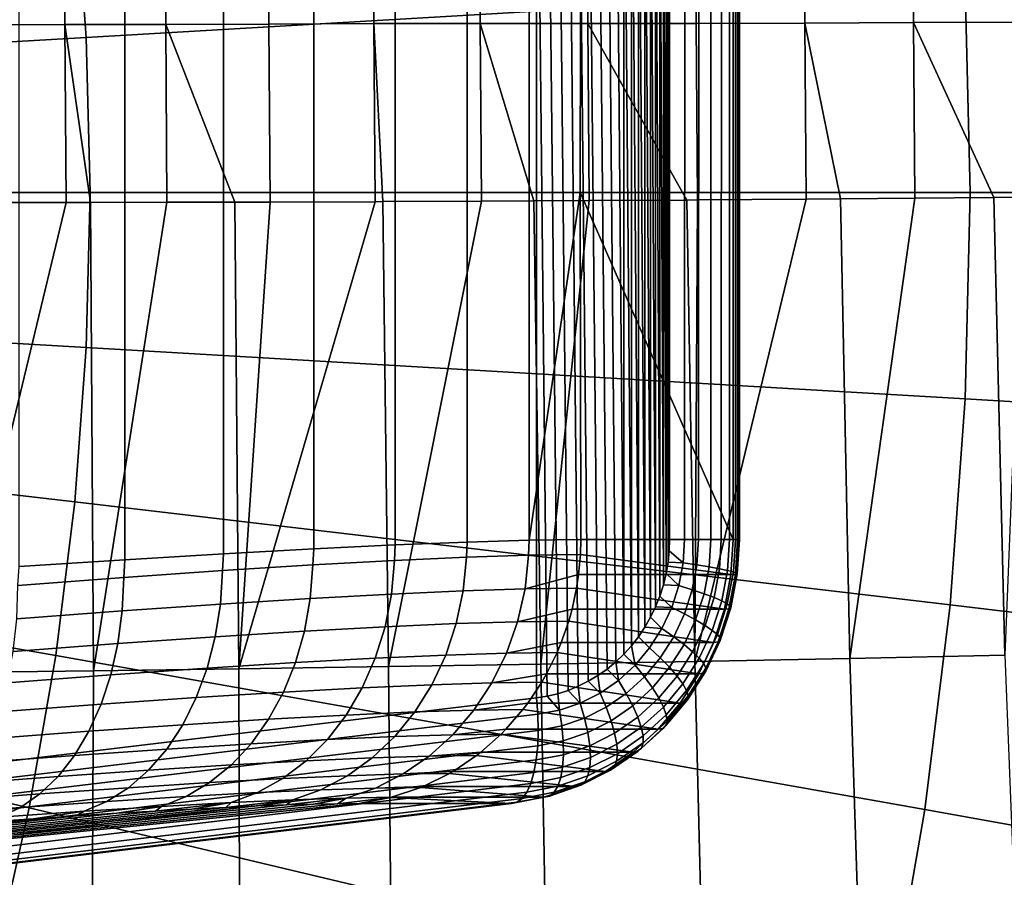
# Model space of a CAD drawing. Header units: metres. Extents: x -248 to 28, y -28 to 28.
# Tile 68 of 256: x -202.39 to -200.54, y -1.29 to 0.33. Entities that reach past the tile are written whole.
import ezdxf

# ---------------------------------------------------------------- set-up
doc = ezdxf.new("R2010")
doc.units = ezdxf.units.M
doc.layers.add('solid_10_061_053_XXX', color=7, linetype='CONTINUOUS')

msp = doc.modelspace()

# ---------------------------------------------------------------- linework, layer by layer
at = {"layer": 'solid_10_061_053_XXX'}
for points in [[(-203.949127, -1.254924, 130.582321), (-201.416824, -0.951287, 129.660645), (-201.416824, 0.951287, 129.660645), (-203.949127, 1.254924, 130.582321)], [(-201.377136, -0.943429, 129.646194), (-201.396927, 0.948139, 129.653397), (-201.416824, 0.951287, 129.660645), (-201.396912, -0.948137, 129.653397)], [(-201.416824, -0.951287, 129.660645), (-201.396912, -0.948137, 129.653397), (-201.416824, 0.951287, 129.660645)], [(-201.357529, -0.937164, 129.639053), (-201.377151, 0.943434, 129.646194), (-201.396927, 0.948139, 129.653397), (-201.377136, -0.943429, 129.646194)], [(-201.338287, -0.929346, 129.63205), (-201.357544, 0.937174, 129.639069), (-201.377151, 0.943434, 129.646194), (-201.357529, -0.937164, 129.639053)], [(-201.319565, -0.92002, 129.625244), (-201.338318, 0.929361, 129.632065), (-201.357544, 0.937174, 129.639069), (-201.338287, -0.929346, 129.63205)], [(-201.301483, -0.90922, 129.618652), (-201.319611, 0.92004, 129.625259), (-201.338318, 0.929361, 129.632065), (-201.319565, -0.92002, 129.625244)], [(-201.284195, -0.897038, 129.612366), (-201.301514, 0.909244, 129.618668), (-201.319611, 0.92004, 129.625259), (-201.301483, -0.90922, 129.618652)], [(-201.267822, -0.883566, 129.606415), (-201.284241, 0.897066, 129.612381), (-201.301514, 0.909244, 129.618668), (-201.284195, -0.897038, 129.612366)], [(-201.252457, -0.868874, 129.600815), (-201.267868, 0.883595, 129.60643), (-201.284241, 0.897066, 129.612381), (-201.267822, -0.883566, 129.606415)], [(-201.252457, -0.868874, 129.600815), (-201.252487, 0.868903, 129.60083), (-201.267868, 0.883595, 129.60643)], [(-201.238174, -0.853063, 129.595612), (-201.23819, 0.853094, 129.595627), (-201.252487, 0.868903, 129.60083)], [(-201.252457, -0.868874, 129.600815), (-201.238174, -0.853063, 129.595612), (-201.252487, 0.868903, 129.60083)], [(-201.225006, -0.836181, 129.59082), (-201.225037, 0.836215, 129.590836), (-201.23819, 0.853094, 129.595627)], [(-201.238174, -0.853063, 129.595612), (-201.225006, -0.836181, 129.59082), (-201.23819, 0.853094, 129.595627)], [(-201.213013, -0.818275, 129.586456), (-201.213028, 0.818314, 129.586472), (-201.225037, 0.836215, 129.590836)], [(-201.225006, -0.836181, 129.59082), (-201.213013, -0.818275, 129.586456), (-201.225037, 0.836215, 129.590836)], [(-201.202255, -0.799448, 129.58255), (-201.202286, 0.799492, 129.58255), (-201.213028, 0.818314, 129.586472)], [(-201.213013, -0.818275, 129.586456), (-201.202255, -0.799448, 129.58255), (-201.213028, 0.818314, 129.586472)], [(-201.192825, -0.779804, 129.579117), (-201.192841, 0.779849, 129.579117), (-201.202286, 0.799492, 129.58255)], [(-201.202255, -0.799448, 129.58255), (-201.192825, -0.779804, 129.579117), (-201.202286, 0.799492, 129.58255)], [(-201.184769, -0.759463, 129.576172), (-201.184784, 0.759507, 129.576187), (-201.192841, 0.779849, 129.579117)], [(-201.192825, -0.779804, 129.579117), (-201.184769, -0.759463, 129.576172), (-201.192841, 0.779849, 129.579117)], [(-200.609955, 0.388482, 184.859512), (-200.638596, 0.775899, 184.869949), (-202.286163, 0.582335, 185.727905), (-202.264648, 0.291567, 185.720078)], [(-201.178162, -0.738629, 129.573776), (-201.178177, 0.738669, 129.573776), (-201.184784, 0.759507, 129.576187)], [(-201.184769, -0.759463, 129.576172), (-201.178162, -0.738629, 129.573776), (-201.184784, 0.759507, 129.576187)], [(-201.173019, -0.717417, 129.571899), (-201.173019, 0.71745, 129.571899), (-201.178177, 0.738669, 129.573776)], [(-201.178162, -0.738629, 129.573776), (-201.173019, -0.717417, 129.571899), (-201.178177, 0.738669, 129.573776)], [(-201.169373, -0.695989, 129.570572), (-201.169373, 0.696014, 129.570572), (-201.173019, 0.71745, 129.571899)], [(-201.173019, -0.717417, 129.571899), (-201.169373, -0.695989, 129.570572), (-201.173019, 0.71745, 129.571899)], [(-202.39119, 0.704016, 127.123291), (-202.191788, 0.69113, 127.281227), (-202.191788, -0.69113, 127.281227), (-202.39119, -0.704016, 127.123291)], [(-202.191788, 0.69113, 127.281227), (-202.006409, 0.680004, 127.455528), (-202.006409, -0.680004, 127.455528), (-202.191788, -0.69113, 127.281227)], [(-201.167191, -0.674561, 129.569778), (-201.167191, 0.674574, 129.569778), (-201.169373, 0.696014, 129.570572)], [(-201.169373, -0.695989, 129.570572), (-201.167191, -0.674561, 129.569778), (-201.169373, 0.696014, 129.570572)], [(-202.006409, 0.680004, 127.455528), (-201.836411, 0.670723, 127.645004), (-201.836411, -0.670723, 127.645004), (-202.006409, -0.680004, 127.455528)], [(-201.836411, 0.670723, 127.645004), (-201.68309, 0.663358, 127.848282), (-201.68309, -0.663358, 127.848282), (-201.836411, -0.670723, 127.645004)], [(-201.166473, -0.653173, 129.569519), (-201.166473, 0.653173, 129.569519), (-201.167191, 0.674574, 129.569778)], [(-201.167191, -0.674561, 129.569778), (-201.166473, -0.653173, 129.569519), (-201.167191, 0.674574, 129.569778)], [(-202.307724, 0.651934, 132.913834), (-202.304825, 0.316263, 132.903503), (-202.490036, 0.315473, 132.816559), (-202.493195, 0.650342, 132.82666)], [(-202.117447, 0.651001, 132.989899), (-202.114838, 0.315907, 132.979446), (-202.304825, 0.316263, 132.903503), (-202.307724, 0.651934, 132.913834)], [(-201.923065, 0.651471, 133.054779), (-201.920746, 0.316365, 133.044174), (-202.114838, 0.315907, 132.979446), (-202.117447, 0.651001, 132.989899)], [(-201.725235, 0.653374, 133.108246), (-201.723206, 0.317653, 133.097473), (-201.920746, 0.316365, 133.044174), (-201.923065, 0.651471, 133.054779)], [(-201.524597, 0.652409, 133.149933), (-201.522873, 0.31762, 133.139099), (-201.723206, 0.317653, 133.097473), (-201.725235, 0.653374, 133.108246)], [(-201.68309, 0.663358, 127.848282), (-201.547546, 0.657955, 128.063828), (-201.547546, -0.657955, 128.063828), (-201.68309, -0.663358, 127.848282)], [(-201.547546, 0.657955, 128.063828), (-201.430832, 0.654557, 128.290085), (-201.430832, -0.654557, 128.290085), (-201.547546, -0.657955, 128.063828)], [(-201.321869, 0.651624, 133.17984), (-201.320465, 0.317787, 133.168961), (-201.522873, 0.31762, 133.139099), (-201.524597, 0.652409, 133.149933)], [(-201.430832, 0.654557, 128.290085), (-201.33371, 0.653173, 128.525284), (-201.334686, 0, 128.522629), (-201.430832, -0.654557, 128.290085)], [(-201.334686, 0, 128.522629), (-201.33371, 0.653173, 128.525284), (-201.046936, 0.653173, 129.313187), (-201.046936, -0.653173, 129.313187)], [(-201.117737, 0.651021, 133.197845), (-201.116653, 0.318154, 133.186935), (-201.320465, 0.317787, 133.168961), (-201.321869, 0.651624, 133.17984)], [(-201.137924, 0.653173, 129.556503), (-201.166473, 0.653173, 129.569519), (-201.166473, -0.653173, 129.569519), (-201.138138, -0.653173, 129.556625)], [(-201.138138, -0.653173, 129.556625), (-201.111923, -0.653173, 129.539322), (-201.111725, 0.653173, 129.539169), (-201.137924, 0.653173, 129.556503)], [(-200.912903, 0.650604, 133.203888), (-200.91214, 0.31872, 133.192993), (-201.116653, 0.318154, 133.186935), (-201.117737, 0.651021, 133.197845)], [(-201.111923, -0.653173, 129.539322), (-201.088745, -0.653173, 129.518127), (-201.088562, 0.653173, 129.517944), (-201.111725, 0.653173, 129.539169)], [(-201.088745, -0.653173, 129.518127), (-201.069168, -0.653173, 129.493546), (-201.069016, 0.653173, 129.493347), (-201.088562, 0.653173, 129.517944)], [(-201.069168, -0.653173, 129.493546), (-201.05368, -0.653173, 129.466217), (-201.053574, 0.653173, 129.465988), (-201.069016, 0.653173, 129.493347)], [(-201.05368, -0.653173, 129.466217), (-201.042648, -0.653173, 129.436798), (-201.042587, 0.653173, 129.436554), (-201.053574, 0.653173, 129.465988)], [(-201.038559, -0.653173, 129.34343), (-201.046936, -0.653173, 129.313187), (-201.046936, 0.653173, 129.313187), (-201.038605, 0.653173, 129.34317)], [(-201.042648, -0.653173, 129.436798), (-201.036377, -0.653173, 129.406021), (-201.036346, 0.653173, 129.405777), (-201.042587, 0.653173, 129.436554)], [(-201.035004, -0.653173, 129.374634), (-201.038559, -0.653173, 129.34343), (-201.038605, 0.653173, 129.34317), (-201.035019, 0.653173, 129.37439)], [(-201.036377, -0.653173, 129.406021), (-201.035004, -0.653173, 129.374634), (-201.035019, 0.653173, 129.37439), (-201.036346, 0.653173, 129.405777)], [(-200.708069, 0.650374, 133.197952), (-200.707626, 0.319483, 133.187073), (-200.91214, 0.31872, 133.192993), (-200.912903, 0.650604, 133.203888)], [(-200.503922, 0.65033, 133.180069), (-200.503799, 0.320439, 133.16922), (-200.707626, 0.319483, 133.187073), (-200.708069, 0.650374, 133.197952)], [(-202.264648, 0.291567, 185.720078), (-202.286163, 0.582335, 185.727905), (-203.964691, 0.387959, 186.523361), (-203.950363, 0.194246, 186.518143)], [(-198.976624, 0, 183.933319), (-198.988556, 0.484854, 183.937668), (-200.609955, 0.388482, 184.859512), (-200.600388, 0, 184.856033)], [(-200.600388, 0, 184.856033), (-200.609955, 0.388482, 184.859512), (-202.264648, 0.291567, 185.720078), (-202.257477, 0, 185.717468)], [(-202.304825, 0.316263, 132.903503), (-202.302673, -0.018698, 132.899261), (-202.487961, -0.01869, 132.812363), (-202.490036, 0.315473, 132.816559)], [(-202.256622, -0.018667, 132.918854), (-202.302673, -0.018698, 132.899261), (-202.304825, 0.316263, 132.903503)], [(-202.114838, 0.315907, 132.979446), (-202.11261, -0.018488, 132.975189), (-202.256622, -0.018667, 132.918854), (-202.304825, 0.316263, 132.903503)], [(-201.920746, 0.316365, 133.044174), (-201.918442, -0.01806, 133.039886), (-201.985092, -0.01823, 133.019104), (-202.114838, 0.315907, 132.979446)], [(-201.985092, -0.01823, 133.019104), (-202.11261, -0.018488, 132.975189), (-202.114838, 0.315907, 132.979446)], [(-201.723206, 0.317653, 133.097473), (-201.720825, -0.017416, 133.09314), (-201.918442, -0.01806, 133.039886), (-201.920746, 0.316365, 133.044174)], [(-201.706223, -0.01736, 133.096588), (-201.720825, -0.017416, 133.09314), (-201.723206, 0.317653, 133.097473)], [(-201.522873, 0.31762, 133.139099), (-201.520432, -0.016558, 133.13475), (-201.706223, -0.01736, 133.096588), (-201.723206, 0.317653, 133.097473)], [(-201.320465, 0.317787, 133.168961), (-201.317963, -0.015488, 133.164581), (-201.421921, -0.016062, 133.150772), (-201.522873, 0.31762, 133.139099)], [(-201.421921, -0.016062, 133.150772), (-201.520432, -0.016558, 133.13475), (-201.522873, 0.31762, 133.139099)], [(-201.116653, 0.318154, 133.186935), (-201.11409, -0.014212, 133.182526), (-201.134109, -0.014346, 133.18129), (-201.320465, 0.317787, 133.168961)], [(-201.134109, -0.014346, 133.18129), (-201.317963, -0.015488, 133.164581), (-201.320465, 0.317787, 133.168961)], [(-200.91214, 0.31872, 133.192993), (-200.909515, -0.012733, 133.188538), (-201.11409, -0.014212, 133.182526), (-201.116653, 0.318154, 133.186935)], [(-200.707626, 0.319483, 133.187073), (-200.704956, -0.011056, 133.182587), (-200.844757, -0.012223, 133.187958), (-200.91214, 0.31872, 133.192993)], [(-200.844757, -0.012223, 133.187958), (-200.909515, -0.012733, 133.188538), (-200.91214, 0.31872, 133.192993)], [(-200.503799, 0.320439, 133.16922), (-200.501083, -0.009187, 133.164703), (-200.555847, -0.009708, 133.170685), (-200.707626, 0.319483, 133.187073)], [(-200.555847, -0.009708, 133.170685), (-200.704956, -0.011056, 133.182587), (-200.707626, 0.319483, 133.187073)], [(-202.257477, 0, 185.717468), (-202.264648, 0.291567, 185.720078), (-203.950363, 0.194246, 186.518143), (-203.945587, 0, 186.516403)], [(-201.430832, -0.654557, 128.290085), (-201.334686, 0, 128.522629), (-201.33371, -0.653173, 128.525284)], [(-201.33371, -0.653173, 128.525284), (-201.334686, 0, 128.522629), (-201.046936, -0.653173, 129.313187)], [(-202.264648, -0.291567, 185.720078), (-202.257477, 0, 185.717468), (-203.945587, 0, 186.516403), (-203.950363, -0.194246, 186.518143)], [(-200.609955, -0.388482, 184.859512), (-200.600388, 0, 184.856033), (-202.257477, 0, 185.717468), (-202.264648, -0.291567, 185.720078)], [(-202.251129, -0.900179, 132.937897), (-202.256622, -0.018667, 132.918854), (-202.11261, -0.018488, 132.975189)], [(-201.977127, -0.896555, 133.038391), (-202.251129, -0.900179, 132.937897), (-202.11261, -0.018488, 132.975189), (-201.985092, -0.01823, 133.019104)], [(-201.977127, -0.896555, 133.038391), (-201.985092, -0.01823, 133.019104), (-201.918442, -0.01806, 133.039886)], [(-201.69577, -0.892384, 133.115967), (-201.977127, -0.896555, 133.038391), (-201.720825, -0.017416, 133.09314), (-201.706223, -0.01736, 133.096588)], [(-201.977127, -0.896555, 133.038391), (-201.918442, -0.01806, 133.039886), (-201.720825, -0.017416, 133.09314)], [(-201.69577, -0.892384, 133.115967), (-201.706223, -0.01736, 133.096588), (-201.520432, -0.016558, 133.13475)], [(-201.408981, -0.887695, 133.170059), (-201.69577, -0.892384, 133.115967), (-201.520432, -0.016558, 133.13475), (-201.421921, -0.016062, 133.150772)], [(-201.408981, -0.887695, 133.170059), (-201.421921, -0.016062, 133.150772), (-201.317963, -0.015488, 133.164581)], [(-201.118729, -0.882519, 133.200302), (-201.408981, -0.887695, 133.170059), (-201.317963, -0.015488, 133.164581), (-201.134109, -0.014346, 133.18129)], [(-201.118729, -0.882519, 133.200302), (-201.134109, -0.014346, 133.18129), (-201.11409, -0.014212, 133.182526)], [(-200.826965, -0.876893, 133.206512), (-201.118729, -0.882519, 133.200302), (-200.909515, -0.012733, 133.188538), (-200.844757, -0.012223, 133.187958)], [(-201.118729, -0.882519, 133.200302), (-201.11409, -0.014212, 133.182526), (-200.909515, -0.012733, 133.188538)], [(-200.826965, -0.876893, 133.206512), (-200.844757, -0.012223, 133.187958), (-200.704956, -0.011056, 133.182587)], [(-200.53569, -0.870854, 133.188629), (-200.826965, -0.876893, 133.206512), (-200.704956, -0.011056, 133.182587), (-200.555847, -0.009708, 133.170685)], [(-198.988556, -0.484854, 183.937668), (-198.976624, 0, 183.933319), (-200.600388, 0, 184.856033), (-200.609955, -0.388482, 184.859512)], [(-200.53569, -0.870854, 133.188629), (-200.555847, -0.009708, 133.170685), (-200.501083, -0.009187, 133.164703)], [(-202.251129, -0.900179, 132.937897), (-202.51593, -0.903233, 132.815125), (-202.302673, -0.018698, 132.899261), (-202.256622, -0.018667, 132.918854)], [(-202.51593, -0.903233, 132.815125), (-202.487961, -0.01869, 132.812363), (-202.302673, -0.018698, 132.899261)], [(-202.286163, -0.582335, 185.727905), (-202.264648, -0.291567, 185.720078), (-203.950363, -0.194246, 186.518143), (-203.964691, -0.387959, 186.523361)], [(-200.638596, -0.775899, 184.869949), (-200.609955, -0.388482, 184.859512), (-202.264648, -0.291567, 185.720078), (-202.286163, -0.582335, 185.727905)], [(-202.32193, -0.871507, 185.740921), (-202.286163, -0.582335, 185.727905), (-203.964691, -0.387959, 186.523361), (-203.988525, -0.580609, 186.532028)], [(-199.024323, -0.96838, 183.950684), (-198.988556, -0.484854, 183.937668), (-200.609955, -0.388482, 184.859512), (-200.638596, -0.775899, 184.869949)], [(-202.371872, -1.15829, 185.759109), (-202.32193, -0.871507, 185.740921), (-203.988525, -0.580609, 186.532028), (-204.021805, -0.771667, 186.544144)], [(-200.686264, -1.161189, 184.887299), (-200.638596, -0.775899, 184.869949), (-202.286163, -0.582335, 185.727905), (-202.32193, -0.871507, 185.740921)], [(-201.83812, -0.701022, 127.644508), (-201.836411, -0.670723, 127.645004), (-201.68309, -0.663358, 127.848282), (-201.684601, -0.692599, 127.84771)], [(-201.684601, -0.692599, 127.84771), (-201.68309, -0.663358, 127.848282), (-201.547546, -0.657955, 128.063828), (-201.548828, -0.686532, 128.063324)], [(-201.548828, -0.686532, 128.063324), (-201.547546, -0.657955, 128.063828), (-201.430832, -0.654557, 128.290085), (-201.431839, -0.682875, 128.289841)], [(-201.334473, -0.681662, 128.525574), (-201.431839, -0.682875, 128.289841), (-201.430832, -0.654557, 128.290085), (-201.33371, -0.653173, 128.525284)], [(-201.334473, -0.681662, 128.525574), (-201.33371, -0.653173, 128.525284), (-201.046936, -0.653173, 129.313187), (-201.051071, -0.719279, 129.314682)], [(-201.140869, -0.69694, 129.557617), (-201.138138, -0.653173, 129.556625), (-201.166473, -0.653173, 129.569519), (-201.167191, -0.674561, 129.569778)], [(-201.114899, -0.70098, 129.540405), (-201.111923, -0.653173, 129.539322), (-201.138138, -0.653173, 129.556625), (-201.140869, -0.69694, 129.557617)], [(-201.091965, -0.704819, 129.519287), (-201.088745, -0.653173, 129.518127), (-201.111923, -0.653173, 129.539322), (-201.114899, -0.70098, 129.540405)], [(-201.072601, -0.708362, 129.494812), (-201.069168, -0.653173, 129.493546), (-201.088745, -0.653173, 129.518127), (-201.091965, -0.704819, 129.519287)], [(-201.057312, -0.711522, 129.467545), (-201.05368, -0.653173, 129.466217), (-201.069168, -0.653173, 129.493546), (-201.072601, -0.708362, 129.494812)], [(-201.046463, -0.714222, 129.438187), (-201.042648, -0.653173, 129.436798), (-201.05368, -0.653173, 129.466217), (-201.057312, -0.711522, 129.467545)], [(-201.038559, -0.653173, 129.34343), (-201.042664, -0.718953, 129.34491), (-201.051071, -0.719279, 129.314682), (-201.046936, -0.653173, 129.313187)], [(-201.040329, -0.716393, 129.407455), (-201.036377, -0.653173, 129.406021), (-201.042648, -0.653173, 129.436798), (-201.046463, -0.714222, 129.438187)], [(-201.042664, -0.718953, 129.34491), (-201.038559, -0.653173, 129.34343), (-201.035004, -0.653173, 129.374634), (-201.039047, -0.717983, 129.376114)], [(-201.039047, -0.717983, 129.376114), (-201.035004, -0.653173, 129.374634), (-201.036377, -0.653173, 129.406021), (-201.040329, -0.716393, 129.407455)], [(-202.193893, -0.724687, 127.281082), (-202.191788, -0.69113, 127.281227), (-202.006409, -0.680004, 127.455528), (-202.008316, -0.711746, 127.455193)], [(-202.008316, -0.711746, 127.455193), (-202.006409, -0.680004, 127.455528), (-201.836411, -0.670723, 127.645004), (-201.83812, -0.701022, 127.644508)], [(-201.548828, -0.686532, 128.063324), (-201.431839, -0.682875, 128.289841), (-201.438568, -0.746079, 128.29364), (-201.554977, -0.749718, 128.068222)], [(-201.431839, -0.682875, 128.289841), (-201.334473, -0.681662, 128.525574), (-201.33783, -0.719279, 128.526794), (-201.438568, -0.746079, 128.29364)], [(-201.33783, -0.719279, 128.526794), (-201.334473, -0.681662, 128.525574), (-201.051071, -0.719279, 129.314682)], [(-201.140869, -0.69694, 129.557617), (-201.167191, -0.674561, 129.569778), (-201.169373, -0.695989, 129.570572)], [(-202.393478, -0.739742, 127.123436), (-202.39119, -0.704016, 127.123291), (-202.191788, -0.69113, 127.281227), (-202.193893, -0.724687, 127.281082)], [(-202.008316, -0.711746, 127.455193), (-201.83812, -0.701022, 127.644508), (-201.842834, -0.764136, 127.651482), (-202.012192, -0.774807, 127.463097)], [(-201.83812, -0.701022, 127.644508), (-201.684601, -0.692599, 127.84771), (-201.690079, -0.755754, 127.853683), (-201.842834, -0.764136, 127.651482)], [(-201.684601, -0.692599, 127.84771), (-201.548828, -0.686532, 128.063324), (-201.554977, -0.749718, 128.068222), (-201.690079, -0.755754, 127.853683)], [(-201.149017, -0.739939, 129.560593), (-201.140869, -0.69694, 129.557617), (-201.169373, -0.695989, 129.570572), (-201.173019, -0.717417, 129.571899)], [(-201.123795, -0.747948, 129.54364), (-201.114899, -0.70098, 129.540405), (-201.140869, -0.69694, 129.557617), (-201.149017, -0.739939, 129.560593)], [(-201.101578, -0.755558, 129.522797), (-201.091965, -0.704819, 129.519287), (-201.114899, -0.70098, 129.540405), (-201.123795, -0.747948, 129.54364)], [(-202.193893, -0.724687, 127.281082), (-202.008316, -0.711746, 127.455193), (-202.012192, -0.774807, 127.463097), (-202.196869, -0.787684, 127.289848)], [(-201.438568, -0.746079, 128.29364), (-201.33783, -0.719279, 128.526794), (-201.34169, -0.74488, 128.528183)], [(-201.34169, -0.74488, 128.528183), (-201.33783, -0.719279, 128.526794), (-201.051071, -0.719279, 129.314682), (-201.06337, -0.784224, 129.319153)], [(-201.149017, -0.739939, 129.560593), (-201.173019, -0.717417, 129.571899), (-201.178162, -0.738629, 129.573776)], [(-201.08287, -0.762582, 129.49855), (-201.072601, -0.708362, 129.494812), (-201.091965, -0.704819, 129.519287), (-201.101578, -0.755558, 129.522797)], [(-201.068176, -0.768847, 129.471497), (-201.057312, -0.711522, 129.467545), (-201.072601, -0.708362, 129.494812), (-201.08287, -0.762582, 129.49855)], [(-201.057831, -0.774198, 129.442322), (-201.046463, -0.714222, 129.438187), (-201.057312, -0.711522, 129.467545), (-201.068176, -0.768847, 129.471497)], [(-201.042664, -0.718953, 129.34491), (-201.054901, -0.783579, 129.349365), (-201.06337, -0.784224, 129.319153), (-201.051071, -0.719279, 129.314682)], [(-201.052094, -0.778503, 129.411743), (-201.040329, -0.716393, 129.407455), (-201.046463, -0.714222, 129.438187), (-201.057831, -0.774198, 129.442322)], [(-201.054901, -0.783579, 129.349365), (-201.042664, -0.718953, 129.34491), (-201.039047, -0.717983, 129.376114), (-201.051102, -0.781656, 129.380493)], [(-201.051102, -0.781656, 129.380493), (-201.039047, -0.717983, 129.376114), (-201.040329, -0.716393, 129.407455), (-201.052094, -0.778503, 129.411743)], [(-202.393478, -0.739742, 127.123436), (-202.193893, -0.724687, 127.281082), (-202.196869, -0.787684, 127.289848), (-202.395462, -0.802665, 127.132973)], [(-201.16243, -0.781414, 129.565475), (-201.149017, -0.739939, 129.560593), (-201.178162, -0.738629, 129.573776), (-201.184769, -0.759463, 129.576172)], [(-201.138458, -0.793251, 129.548981), (-201.123795, -0.747948, 129.54364), (-201.149017, -0.739939, 129.560593), (-201.16243, -0.781414, 129.565475)], [(-201.842834, -0.764136, 127.651482), (-201.690079, -0.755754, 127.853683), (-201.702133, -0.817394, 127.864143), (-201.853729, -0.825713, 127.663475)], [(-201.690079, -0.755754, 127.853683), (-201.554977, -0.749718, 128.068222), (-201.568054, -0.811403, 128.077057), (-201.702133, -0.817394, 127.864143)], [(-201.554977, -0.749718, 128.068222), (-201.438568, -0.746079, 128.29364), (-201.45253, -0.807792, 128.300766), (-201.568054, -0.811403, 128.077057)], [(-201.438568, -0.746079, 128.29364), (-201.34169, -0.74488, 128.528183), (-201.350143, -0.784224, 128.531265), (-201.45253, -0.807792, 128.300766)], [(-201.350143, -0.784224, 128.531265), (-201.34169, -0.74488, 128.528183), (-201.06337, -0.784224, 129.319153)], [(-201.16243, -0.781414, 129.565475), (-201.184769, -0.759463, 129.576172), (-201.192825, -0.779804, 129.579117)], [(-201.117401, -0.804499, 129.528549), (-201.101578, -0.755558, 129.522797), (-201.123795, -0.747948, 129.54364), (-201.138458, -0.793251, 129.548981)], [(-201.099792, -0.814881, 129.5047), (-201.08287, -0.762582, 129.49855), (-201.101578, -0.755558, 129.522797), (-201.117401, -0.804499, 129.528549)], [(-202.435867, -1.441898, 185.782394), (-202.371872, -1.15829, 185.759109), (-204.021805, -0.771667, 186.544144), (-204.064423, -0.960611, 186.559662)], [(-202.196869, -0.787684, 127.289848), (-202.012192, -0.774807, 127.463097), (-202.021805, -0.836303, 127.476509), (-202.205078, -0.849083, 127.304573)], [(-202.012192, -0.774807, 127.463097), (-201.842834, -0.764136, 127.651482), (-201.853729, -0.825713, 127.663475), (-202.021805, -0.836303, 127.476509)], [(-201.08606, -0.824141, 129.478012), (-201.068176, -0.768847, 129.471497), (-201.08287, -0.762582, 129.49855), (-201.099792, -0.814881, 129.5047)], [(-201.076538, -0.83205, 129.449127), (-201.057831, -0.774198, 129.442322), (-201.068176, -0.768847, 129.471497), (-201.08606, -0.824141, 129.478012)], [(-201.071472, -0.838413, 129.418793), (-201.052094, -0.778503, 129.411743), (-201.057831, -0.774198, 129.442322), (-201.076538, -0.83205, 129.449127)], [(-199.083801, -1.449251, 183.972336), (-199.024323, -0.96838, 183.950684), (-200.638596, -0.775899, 184.869949), (-200.686264, -1.161189, 184.887299)], [(-202.395462, -0.802665, 127.132973), (-202.196869, -0.787684, 127.289848), (-202.205078, -0.849083, 127.304573), (-202.402176, -0.863951, 127.14888)], [(-201.45253, -0.807792, 128.300766), (-201.350143, -0.784224, 128.531265), (-201.356384, -0.80661, 128.533539)], [(-201.356384, -0.80661, 128.533539), (-201.350143, -0.784224, 128.531265), (-201.06337, -0.784224, 129.319153), (-201.083633, -0.846868, 129.326538)], [(-201.180878, -0.820638, 129.572189), (-201.16243, -0.781414, 129.565475), (-201.192825, -0.779804, 129.579117), (-201.202255, -0.799448, 129.58255)], [(-201.158615, -0.836095, 129.55632), (-201.138458, -0.793251, 129.548981), (-201.16243, -0.781414, 129.565475), (-201.180878, -0.820638, 129.572189)], [(-201.139175, -0.850784, 129.536484), (-201.117401, -0.804499, 129.528549), (-201.138458, -0.793251, 129.548981), (-201.158615, -0.836095, 129.55632)], [(-201.054901, -0.783579, 129.349365), (-201.075058, -0.845914, 129.356705), (-201.083633, -0.846868, 129.326538), (-201.06337, -0.784224, 129.319153)], [(-201.075058, -0.845914, 129.356705), (-201.054901, -0.783579, 129.349365), (-201.051102, -0.781656, 129.380493), (-201.070969, -0.843072, 129.387726)], [(-201.070969, -0.843072, 129.387726), (-201.051102, -0.781656, 129.380493), (-201.052094, -0.778503, 129.411743), (-201.071472, -0.838413, 129.418793)], [(-201.702133, -0.817394, 127.864143), (-201.568054, -0.811403, 128.077057), (-201.587845, -0.870589, 128.089676), (-201.720566, -0.876519, 127.878922)], [(-201.568054, -0.811403, 128.077057), (-201.45253, -0.807792, 128.300766), (-201.473495, -0.867015, 128.311111), (-201.587845, -0.870589, 128.089676)], [(-201.45253, -0.807792, 128.300766), (-201.356384, -0.80661, 128.533539), (-201.370407, -0.846869, 128.538635), (-201.473495, -0.867015, 128.311111)], [(-201.370407, -0.846869, 128.538635), (-201.356384, -0.80661, 128.533539), (-201.083633, -0.846868, 129.326538)], [(-201.180878, -0.820638, 129.572189), (-201.202255, -0.799448, 129.58255), (-201.213013, -0.818275, 129.586456)], [(-201.123062, -0.864341, 129.513168), (-201.099792, -0.814881, 129.5047), (-201.117401, -0.804499, 129.528549), (-201.139175, -0.850784, 129.536484)], [(-201.110657, -0.876433, 129.486954), (-201.08606, -0.824141, 129.478012), (-201.099792, -0.814881, 129.5047), (-201.123062, -0.864341, 129.513168)], [(-202.021805, -0.836303, 127.476509), (-201.853729, -0.825713, 127.663475), (-201.870636, -0.884753, 127.68029), (-202.037003, -0.895237, 127.495224)], [(-201.853729, -0.825713, 127.663475), (-201.702133, -0.817394, 127.864143), (-201.720566, -0.876519, 127.878922), (-201.870636, -0.884753, 127.68029)], [(-201.204041, -0.856922, 129.580612), (-201.180878, -0.820638, 129.572189), (-201.213013, -0.818275, 129.586456), (-201.225006, -0.836181, 129.59082)], [(-201.183914, -0.875728, 129.565521), (-201.158615, -0.836095, 129.55632), (-201.180878, -0.820638, 129.572189), (-201.204041, -0.856922, 129.580612)], [(-201.102264, -0.886761, 129.458496), (-201.076538, -0.83205, 129.449127), (-201.08606, -0.824141, 129.478012), (-201.110657, -0.876433, 129.486954)], [(-201.098114, -0.89507, 129.428497), (-201.071472, -0.838413, 129.418793), (-201.076538, -0.83205, 129.449127), (-201.102264, -0.886761, 129.458496)], [(-202.402176, -0.863951, 127.14888), (-202.205078, -0.849083, 127.304573), (-202.21843, -0.907887, 127.325027), (-202.413528, -0.922604, 127.170906)], [(-202.205078, -0.849083, 127.304573), (-202.021805, -0.836303, 127.476509), (-202.037003, -0.895237, 127.495224), (-202.21843, -0.907887, 127.325027)], [(-201.473495, -0.867015, 128.311111), (-201.370407, -0.846869, 128.538635), (-201.378342, -0.86585, 128.541534)], [(-201.378342, -0.86585, 128.541534), (-201.370407, -0.846869, 128.538635), (-201.083633, -0.846868, 129.326538), (-201.111496, -0.906112, 129.33667)], [(-201.231506, -0.889628, 129.590607), (-201.204041, -0.856922, 129.580612), (-201.225006, -0.836181, 129.59082), (-201.238174, -0.853063, 129.595612)], [(-201.166504, -0.893599, 129.546432), (-201.139175, -0.850784, 129.536484), (-201.158615, -0.836095, 129.55632), (-201.183914, -0.875728, 129.565521)], [(-201.152267, -0.910094, 129.523804), (-201.123062, -0.864341, 129.513168), (-201.139175, -0.850784, 129.536484), (-201.166504, -0.893599, 129.546432)], [(-201.075058, -0.845914, 129.356705), (-201.102798, -0.904866, 129.366806), (-201.111496, -0.906112, 129.33667), (-201.083633, -0.846868, 129.326538)], [(-201.102798, -0.904866, 129.366806), (-201.075058, -0.845914, 129.356705), (-201.070969, -0.843072, 129.387726), (-201.098297, -0.901155, 129.397675)], [(-201.098297, -0.901155, 129.397675), (-201.070969, -0.843072, 129.387726), (-201.071472, -0.838413, 129.418793), (-201.098114, -0.89507, 129.428497)], [(-201.720566, -0.876519, 127.878922), (-201.587845, -0.870589, 128.089676), (-201.614044, -0.926316, 128.105881), (-201.745087, -0.932171, 127.897789)], [(-201.587845, -0.870589, 128.089676), (-201.473495, -0.867015, 128.311111), (-201.501144, -0.922786, 128.324524), (-201.614044, -0.926316, 128.105881)], [(-201.473495, -0.867015, 128.311111), (-201.378342, -0.86585, 128.541534), (-201.39827, -0.906112, 128.548782), (-201.501144, -0.922786, 128.324524)], [(-201.39827, -0.906112, 128.548782), (-201.378342, -0.86585, 128.541534), (-201.111496, -0.906112, 129.33667)], [(-201.262787, -0.918183, 129.602005), (-201.231506, -0.889628, 129.590607), (-201.252457, -0.868874, 129.600815), (-201.267822, -0.883566, 129.606415)], [(-201.231506, -0.889628, 129.590607), (-201.238174, -0.853063, 129.595612), (-201.252457, -0.868874, 129.600815)], [(-201.213913, -0.911453, 129.576447), (-201.183914, -0.875728, 129.565521), (-201.204041, -0.856922, 129.580612), (-201.231506, -0.889628, 129.590607)], [(-201.141525, -0.924806, 129.498199), (-201.110657, -0.876433, 129.486954), (-201.123062, -0.864341, 129.513168), (-201.152267, -0.910094, 129.523804)], [(-200.53569, -0.870854, 133.188629), (-200.501678, -1.727144, 133.25032), (-200.799286, -1.736071, 133.269211), (-200.826965, -0.876893, 133.206512)], [(-200.752808, -1.543297, 184.911514), (-200.686264, -1.161189, 184.887299), (-202.32193, -0.871507, 185.740921), (-202.371872, -1.15829, 185.759109)], [(-202.037003, -0.895237, 127.495224), (-201.870636, -0.884753, 127.68029), (-201.893265, -0.940301, 127.70166), (-202.057526, -0.950652, 127.518929)], [(-201.870636, -0.884753, 127.68029), (-201.720566, -0.876519, 127.878922), (-201.745087, -0.932171, 127.897789), (-201.893265, -0.940301, 127.70166)], [(-201.408981, -0.887695, 133.170059), (-201.394104, -1.752935, 133.23317), (-201.687271, -1.760757, 133.178482), (-201.69577, -0.892384, 133.115967)], [(-201.118729, -0.882519, 133.200302), (-201.097427, -1.744688, 133.263489), (-201.394104, -1.752935, 133.23317), (-201.408981, -0.887695, 133.170059)], [(-201.262787, -0.918183, 129.602005), (-201.267822, -0.883566, 129.606415), (-201.284195, -0.897038, 129.612366)], [(-201.248077, -0.942644, 129.588882), (-201.213913, -0.911453, 129.576447), (-201.231506, -0.889628, 129.590607), (-201.262787, -0.918183, 129.602005)], [(-201.198914, -0.932193, 129.558228), (-201.166504, -0.893599, 129.546432), (-201.183914, -0.875728, 129.565521), (-201.213913, -0.911453, 129.576447)], [(-201.134583, -0.937371, 129.470261), (-201.102264, -0.886761, 129.458496), (-201.110657, -0.876433, 129.486954), (-201.141525, -0.924806, 129.498199)], [(-201.131577, -0.94748, 129.440674), (-201.098114, -0.89507, 129.428497), (-201.102264, -0.886761, 129.458496), (-201.134583, -0.937371, 129.470261)], [(-200.826965, -0.876893, 133.206512), (-200.799286, -1.736071, 133.269211), (-201.097427, -1.744688, 133.263489), (-201.118729, -0.882519, 133.200302)], [(-202.251129, -0.900179, 132.937897), (-202.255157, -1.774912, 132.99762), (-202.526001, -1.78115, 132.872681), (-202.51593, -0.903233, 132.815125)], [(-202.413528, -0.922604, 127.170906), (-202.21843, -0.907887, 127.325027), (-202.236664, -0.963143, 127.350876), (-202.429306, -0.977675, 127.1987)], [(-201.977127, -0.896555, 133.038391), (-201.974945, -1.768099, 133.099777), (-202.255157, -1.774912, 132.99762), (-202.251129, -0.900179, 132.937897)], [(-202.21843, -0.907887, 127.325027), (-202.037003, -0.895237, 127.495224), (-202.057526, -0.950652, 127.518929), (-202.236664, -0.963143, 127.350876)], [(-201.69577, -0.892384, 133.115967), (-201.687271, -1.760757, 133.178482), (-201.974945, -1.768099, 133.099777), (-201.977127, -0.896555, 133.038391)], [(-201.501144, -0.922786, 128.324524), (-201.39827, -0.906112, 128.548782), (-201.407181, -0.92164, 128.552032)], [(-201.407181, -0.92164, 128.552032), (-201.39827, -0.906112, 128.548782), (-201.111496, -0.906112, 129.33667), (-201.146484, -0.960914, 129.349411)], [(-201.297348, -0.942085, 129.614578), (-201.262787, -0.918183, 129.602005), (-201.284195, -0.897038, 129.612366), (-201.301483, -0.90922, 129.618652)], [(-201.18689, -0.951336, 129.536407), (-201.152267, -0.910094, 129.523804), (-201.166504, -0.893599, 129.546432), (-201.198914, -0.932193, 129.558228)], [(-201.102798, -0.904866, 129.366806), (-201.137604, -0.959399, 129.379471), (-201.146484, -0.960914, 129.349411), (-201.111496, -0.906112, 129.33667)], [(-201.137604, -0.959399, 129.379471), (-201.102798, -0.904866, 129.366806), (-201.098297, -0.901155, 129.397675), (-201.132584, -0.954884, 129.410156)], [(-201.132584, -0.954884, 129.410156), (-201.098297, -0.901155, 129.397675), (-201.098114, -0.89507, 129.428497), (-201.131577, -0.94748, 129.440674)], [(-201.745087, -0.932171, 127.897789), (-201.614044, -0.926316, 128.105881), (-201.64621, -0.977678, 128.125412), (-201.775299, -0.983446, 127.920425)], [(-201.614044, -0.926316, 128.105881), (-201.501144, -0.922786, 128.324524), (-201.535004, -0.974202, 128.340759), (-201.64621, -0.977678, 128.125412)], [(-201.501144, -0.922786, 128.324524), (-201.407181, -0.92164, 128.552032), (-201.433243, -0.960915, 128.561523), (-201.535004, -0.974202, 128.340759)], [(-201.433243, -0.960915, 128.561523), (-201.407181, -0.92164, 128.552032), (-201.146484, -0.960914, 129.349411)], [(-201.334579, -0.960915, 129.628128), (-201.297348, -0.942085, 129.614578), (-201.319565, -0.92002, 129.625244), (-201.338287, -0.929346, 129.63205)], [(-201.297348, -0.942085, 129.614578), (-201.301483, -0.90922, 129.618652), (-201.319565, -0.92002, 129.625244)], [(-201.285828, -0.968753, 129.602615), (-201.248077, -0.942644, 129.588882), (-201.262787, -0.918183, 129.602005), (-201.297348, -0.942085, 129.614578)], [(-201.23584, -0.965889, 129.571655), (-201.198914, -0.932193, 129.558228), (-201.213913, -0.911453, 129.576447), (-201.248077, -0.942644, 129.588882)], [(-201.178146, -0.968409, 129.51152), (-201.141525, -0.924806, 129.498199), (-201.152267, -0.910094, 129.523804), (-201.18689, -0.951336, 129.536407)], [(-201.172882, -0.982991, 129.484207), (-201.134583, -0.937371, 129.470261), (-201.141525, -0.924806, 129.498199), (-201.178146, -0.968409, 129.51152)], [(-202.057526, -0.950652, 127.518929), (-201.893265, -0.940301, 127.70166), (-201.921249, -0.991454, 127.727234), (-202.083069, -1.00165, 127.547241)], [(-201.893265, -0.940301, 127.70166), (-201.745087, -0.932171, 127.897789), (-201.775299, -0.983446, 127.920425), (-201.921249, -0.991454, 127.727234)], [(-201.373825, -0.974342, 129.64241), (-201.377136, -0.943429, 129.646194), (-201.396912, -0.948137, 129.653397)], [(-201.373825, -0.974342, 129.64241), (-201.334579, -0.960915, 129.628128), (-201.357529, -0.937164, 129.639053), (-201.377136, -0.943429, 129.646194)], [(-201.334579, -0.960915, 129.628128), (-201.338287, -0.929346, 129.63205), (-201.357529, -0.937164, 129.639053)], [(-201.326492, -0.989321, 129.617416), (-201.285828, -0.968753, 129.602615), (-201.297348, -0.942085, 129.614578), (-201.334579, -0.960915, 129.628128)], [(-201.276611, -0.994094, 129.586502), (-201.23584, -0.965889, 129.571655), (-201.248077, -0.942644, 129.588882), (-201.285828, -0.968753, 129.602615)], [(-201.226349, -0.987343, 129.550766), (-201.18689, -0.951336, 129.536407), (-201.198914, -0.932193, 129.558228), (-201.23584, -0.965889, 129.571655)], [(-201.171249, -0.994723, 129.455109), (-201.131577, -0.94748, 129.440674), (-201.134583, -0.937371, 129.470261), (-201.172882, -0.982991, 129.484207)], [(-201.414383, -0.98213, 129.657181), (-201.416824, -0.951287, 129.660645), (-203.949127, -1.254924, 130.582321), (-203.946686, -1.285768, 130.578857)], [(-202.429306, -0.977675, 127.1987), (-202.236664, -0.963143, 127.350876), (-202.259521, -1.013954, 127.381699), (-202.44928, -1.02827, 127.231796)], [(-202.236664, -0.963143, 127.350876), (-202.057526, -0.950652, 127.518929), (-202.083069, -1.00165, 127.547241), (-202.259521, -1.013954, 127.381699)], [(-201.535004, -0.974202, 128.340759), (-201.433243, -0.960915, 128.561523), (-201.442459, -0.973075, 128.564865)], [(-201.442459, -0.973075, 128.564865), (-201.433243, -0.960915, 128.561523), (-201.146484, -0.960914, 129.349411), (-201.187958, -1.010314, 129.364502)], [(-201.414383, -0.98213, 129.657181), (-201.373825, -0.974342, 129.64241), (-201.396912, -0.948137, 129.653397), (-201.416824, -0.951287, 129.660645)], [(-201.369354, -1.003987, 129.633026), (-201.326492, -0.989321, 129.617416), (-201.334579, -0.960915, 129.628128), (-201.373825, -0.974342, 129.64241)], [(-201.219864, -1.006478, 129.526703), (-201.178146, -0.968409, 129.51152), (-201.18689, -0.951336, 129.536407), (-201.226349, -0.987343, 129.550766)], [(-201.137604, -0.959399, 129.379471), (-201.178879, -1.008555, 129.394501), (-201.187958, -1.010314, 129.364502), (-201.146484, -0.960914, 129.349411)], [(-201.178879, -1.008555, 129.394501), (-201.137604, -0.959399, 129.379471), (-201.132584, -0.954884, 129.410156), (-201.173264, -1.003315, 129.424957)], [(-201.173264, -1.003315, 129.424957), (-201.132584, -0.954884, 129.410156), (-201.131577, -0.94748, 129.440674), (-201.171249, -0.994723, 129.455109)], [(-203.946686, -1.285768, 130.578857), (-203.945969, -1.316131, 130.570831), (-201.413666, -1.012494, 129.649139), (-201.414383, -0.98213, 129.657181)], [(-201.775299, -0.983446, 127.920425), (-201.64621, -0.977678, 128.125412), (-201.683838, -1.023844, 128.147934), (-201.810699, -1.029513, 127.946472)], [(-201.64621, -0.977678, 128.125412), (-201.535004, -0.974202, 128.340759), (-201.574539, -1.020428, 128.359589), (-201.683838, -1.023844, 128.147934)], [(-201.535004, -0.974202, 128.340759), (-201.442459, -0.973075, 128.564865), (-201.474731, -1.010315, 128.576614), (-201.574539, -1.020428, 128.359589)], [(-201.474731, -1.010315, 128.576614), (-201.442459, -0.973075, 128.564865), (-201.187958, -1.010314, 129.364502)], [(-201.413666, -1.012494, 129.649139), (-201.369354, -1.003987, 129.633026), (-201.373825, -0.974342, 129.64241), (-201.414383, -0.98213, 129.657181)], [(-201.320541, -1.016313, 129.602493), (-201.276611, -0.994094, 129.586502), (-201.285828, -0.968753, 129.602615), (-201.326492, -0.989321, 129.617416)], [(-201.269928, -1.017483, 129.56662), (-201.226349, -0.987343, 129.550766), (-201.23584, -0.965889, 129.571655), (-201.276611, -0.994094, 129.586502)], [(-201.216522, -1.022821, 129.500092), (-201.172882, -0.982991, 129.484207), (-201.178146, -0.968409, 129.51152), (-201.219864, -1.006478, 129.526703)], [(-202.083069, -1.00165, 127.547241), (-201.921249, -0.991454, 127.727234), (-201.954147, -1.037384, 127.756607), (-202.113174, -1.047405, 127.579697)], [(-201.921249, -0.991454, 127.727234), (-201.775299, -0.983446, 127.920425), (-201.810699, -1.029513, 127.946472), (-201.954147, -1.037384, 127.756607)], [(-201.366852, -1.032157, 129.619339), (-201.320541, -1.016313, 129.602493), (-201.326492, -0.989321, 129.617416), (-201.369354, -1.003987, 129.633026)], [(-201.316864, -1.041227, 129.58371), (-201.269928, -1.017483, 129.56662), (-201.276611, -0.994094, 129.586502), (-201.320541, -1.016313, 129.602493)], [(-201.26593, -1.038344, 129.543472), (-201.219864, -1.006478, 129.526703), (-201.226349, -0.987343, 129.550766), (-201.269928, -1.017483, 129.56662)], [(-201.219589, -1.0456, 129.441818), (-201.173264, -1.003315, 129.424957), (-201.171249, -0.994723, 129.455109), (-201.216446, -1.03597, 129.471558)], [(-201.216446, -1.03597, 129.471558), (-201.171249, -0.994723, 129.455109), (-201.172882, -0.982991, 129.484207), (-201.216522, -1.022821, 129.500092)], [(-203.945969, -1.316131, 130.570831), (-203.947021, -1.344984, 130.558456), (-201.414719, -1.041347, 129.636765), (-201.413666, -1.012494, 129.649139)], [(-202.44928, -1.02827, 127.231796), (-202.259521, -1.013954, 127.381699), (-202.286606, -1.059498, 127.417), (-202.473129, -1.073568, 127.269661)], [(-202.259521, -1.013954, 127.381699), (-202.083069, -1.00165, 127.547241), (-202.113174, -1.047405, 127.579697), (-202.286606, -1.059498, 127.417)], [(-201.574539, -1.020428, 128.359589), (-201.483597, -1.01932, 128.579849), (-201.521988, -1.053444, 128.593811), (-201.61911, -1.060715, 128.380676)], [(-201.574539, -1.020428, 128.359589), (-201.474731, -1.010315, 128.576614), (-201.483597, -1.01932, 128.579849)], [(-201.521988, -1.053444, 128.593811), (-201.483597, -1.01932, 128.579849), (-201.235214, -1.053443, 129.381714)], [(-201.483597, -1.01932, 128.579849), (-201.474731, -1.010315, 128.576614), (-201.187958, -1.010314, 129.364502), (-201.235214, -1.053443, 129.381714)], [(-201.414719, -1.041347, 129.636765), (-201.366852, -1.032157, 129.619339), (-201.369354, -1.003987, 129.633026), (-201.413666, -1.012494, 129.649139)], [(-201.366348, -1.058158, 129.601715), (-201.316864, -1.041227, 129.58371), (-201.320541, -1.016313, 129.602493), (-201.366852, -1.032157, 129.619339)], [(-201.315567, -1.063447, 129.561539), (-201.26593, -1.038344, 129.543472), (-201.269928, -1.017483, 129.56662), (-201.316864, -1.041227, 129.58371)], [(-201.26474, -1.056161, 129.517639), (-201.216522, -1.022821, 129.500092), (-201.219864, -1.006478, 129.526703), (-201.26593, -1.038344, 129.543472)], [(-201.178879, -1.008555, 129.394501), (-201.225906, -1.051472, 129.411606), (-201.235214, -1.053443, 129.381714), (-201.187958, -1.010314, 129.364502)], [(-201.225906, -1.051472, 129.411606), (-201.178879, -1.008555, 129.394501), (-201.173264, -1.003315, 129.424957), (-201.219589, -1.0456, 129.441818)], [(-202.113174, -1.047405, 127.579697), (-201.954147, -1.037384, 127.756607), (-201.991409, -1.077345, 127.789291), (-202.1474, -1.087173, 127.615776)], [(-201.954147, -1.037384, 127.756607), (-201.810699, -1.029513, 127.946472), (-201.850723, -1.069625, 127.97551), (-201.991409, -1.077345, 127.789291)], [(-201.810699, -1.029513, 127.946472), (-201.683838, -1.023844, 128.147934), (-201.726303, -1.064066, 128.173096), (-201.850723, -1.069625, 127.97551)], [(-201.683838, -1.023844, 128.147934), (-201.574539, -1.020428, 128.359589), (-201.61911, -1.060715, 128.380676), (-201.726303, -1.064066, 128.173096)], [(-201.417496, -1.067978, 129.620331), (-201.366348, -1.058158, 129.601715), (-201.366852, -1.032157, 129.619339), (-201.414719, -1.041347, 129.636765)], [(-201.270767, -1.080994, 129.460449), (-201.219589, -1.0456, 129.441818), (-201.216446, -1.03597, 129.471558), (-201.266357, -1.070496, 129.489731)], [(-201.266357, -1.070496, 129.489731), (-201.216446, -1.03597, 129.471558), (-201.216522, -1.022821, 129.500092), (-201.26474, -1.056161, 129.517639)], [(-203.947021, -1.344984, 130.558456), (-203.949799, -1.371616, 130.542023), (-201.417496, -1.067978, 129.620331), (-201.414719, -1.041347, 129.636765)], [(-202.286606, -1.059498, 127.417), (-202.113174, -1.047405, 127.579697), (-202.1474, -1.087173, 127.615776), (-202.317505, -1.099034, 127.4562)], [(-201.61911, -1.060715, 128.380676), (-201.521988, -1.053444, 128.593811), (-201.529922, -1.059626, 128.59671)], [(-201.529922, -1.059626, 128.59671), (-201.521988, -1.053444, 128.593811), (-201.235214, -1.053443, 129.381714), (-201.287415, -1.089545, 129.400711)], [(-201.367874, -1.081348, 129.580582), (-201.315567, -1.063447, 129.561539), (-201.316864, -1.041227, 129.58371), (-201.366348, -1.058158, 129.601715)], [(-201.320129, -1.097695, 129.509293), (-201.266357, -1.070496, 129.489731), (-201.26474, -1.056161, 129.517639), (-201.316666, -1.082426, 129.53653)], [(-201.316666, -1.082426, 129.53653), (-201.26474, -1.056161, 129.517639), (-201.26593, -1.038344, 129.543472), (-201.315567, -1.063447, 129.561539)], [(-201.225906, -1.051472, 129.411606), (-201.277847, -1.087397, 129.430511), (-201.287415, -1.089545, 129.400711), (-201.235214, -1.053443, 129.381714)], [(-201.277847, -1.087397, 129.430511), (-201.225906, -1.051472, 129.411606), (-201.219589, -1.0456, 129.441818), (-201.270767, -1.080994, 129.460449)], [(-203.949799, -1.371616, 130.542023), (-203.954254, -1.395368, 130.521942), (-201.421951, -1.091731, 129.600266), (-201.417496, -1.067978, 129.620331)], [(-202.473129, -1.073568, 127.269661), (-202.286606, -1.059498, 127.417), (-202.317505, -1.099034, 127.4562), (-202.500443, -1.112835, 127.311691)], [(-201.991409, -1.077345, 127.789291), (-201.850723, -1.069625, 127.97551), (-201.89473, -1.103132, 128.007065), (-202.032455, -1.110689, 127.82476)], [(-201.850723, -1.069625, 127.97551), (-201.726303, -1.064066, 128.173096), (-201.772919, -1.09769, 128.200485), (-201.89473, -1.103132, 128.007065)], [(-201.726303, -1.064066, 128.173096), (-201.61911, -1.060715, 128.380676), (-201.667984, -1.094409, 128.403702), (-201.772919, -1.09769, 128.200485)], [(-201.61911, -1.060715, 128.380676), (-201.529922, -1.059626, 128.59671), (-201.574188, -1.089546, 128.612823), (-201.667984, -1.094409, 128.403702)], [(-201.574188, -1.089546, 128.612823), (-201.529922, -1.059626, 128.59671), (-201.287415, -1.089545, 129.400711)], [(-201.421951, -1.091731, 129.600266), (-201.367874, -1.081348, 129.580582), (-201.366348, -1.058158, 129.601715), (-201.417496, -1.067978, 129.620331)], [(-201.371399, -1.101155, 129.556458), (-201.316666, -1.082426, 129.53653), (-201.315567, -1.063447, 129.561539), (-201.367874, -1.081348, 129.580582)], [(-201.325897, -1.108877, 129.480515), (-201.270767, -1.080994, 129.460449), (-201.266357, -1.070496, 129.489731), (-201.320129, -1.097695, 129.509293)], [(-203.954254, -1.395368, 130.521942), (-203.960281, -1.415655, 130.498734), (-201.427979, -1.112018, 129.577042), (-201.421951, -1.091731, 129.600266)], [(-202.317505, -1.099034, 127.4562), (-202.1474, -1.087173, 127.615776), (-202.185165, -1.120311, 127.6549), (-202.351685, -1.131923, 127.498672)], [(-202.1474, -1.087173, 127.615776), (-201.991409, -1.077345, 127.789291), (-202.032455, -1.110689, 127.82476), (-202.185165, -1.120311, 127.6549)], [(-201.667984, -1.094409, 128.403702), (-201.580688, -1.093339, 128.615173), (-201.630417, -1.117987, 128.633286), (-201.720367, -1.120965, 128.428284)], [(-201.667984, -1.094409, 128.403702), (-201.574188, -1.089546, 128.612823), (-201.580688, -1.093339, 128.615173)], [(-201.630417, -1.117987, 128.633286), (-201.580688, -1.093339, 128.615173), (-201.343643, -1.117986, 129.421173)], [(-201.580688, -1.093339, 128.615173), (-201.574188, -1.089546, 128.612823), (-201.287415, -1.089545, 129.400711), (-201.343643, -1.117986, 129.421173)], [(-201.427979, -1.112018, 129.577042), (-201.371399, -1.101155, 129.556458), (-201.367874, -1.081348, 129.580582), (-201.421951, -1.091731, 129.600266)], [(-201.376816, -1.11709, 129.529922), (-201.320129, -1.097695, 129.509293), (-201.316666, -1.082426, 129.53653), (-201.371399, -1.101155, 129.556458)], [(-201.277847, -1.087397, 129.430511), (-201.333801, -1.115697, 129.450882), (-201.343643, -1.117986, 129.421173), (-201.287415, -1.089545, 129.400711)], [(-201.333801, -1.115697, 129.450882), (-201.277847, -1.087397, 129.430511), (-201.270767, -1.080994, 129.460449), (-201.325897, -1.108877, 129.480515)], [(-203.960281, -1.415655, 130.498734), (-203.967712, -1.431977, 130.472931), (-201.43541, -1.128339, 129.551254), (-201.427979, -1.112018, 129.577042)], [(-202.500443, -1.112835, 127.311691), (-202.317505, -1.099034, 127.4562), (-202.351685, -1.131923, 127.498672), (-202.530792, -1.145434, 127.357193)], [(-202.185165, -1.120311, 127.6549), (-202.032455, -1.110689, 127.82476), (-202.076599, -1.136876, 127.862442), (-202.225845, -1.146281, 127.696419)], [(-202.032455, -1.110689, 127.82476), (-201.89473, -1.103132, 128.007065), (-201.941986, -1.12949, 128.040619), (-202.076599, -1.136876, 127.862442)], [(-201.89473, -1.103132, 128.007065), (-201.772919, -1.09769, 128.200485), (-201.822937, -1.124171, 128.22966), (-201.941986, -1.12949, 128.040619)], [(-201.772919, -1.09769, 128.200485), (-201.667984, -1.094409, 128.403702), (-201.720367, -1.120965, 128.428284), (-201.822937, -1.124171, 128.22966)], [(-201.43541, -1.128339, 129.551254), (-201.376816, -1.11709, 129.529922), (-201.371399, -1.101155, 129.556458), (-201.427979, -1.112018, 129.577042)], [(-201.392776, -1.135877, 129.472351), (-201.333801, -1.115697, 129.450882), (-201.325897, -1.108877, 129.480515), (-201.384003, -1.12876, 129.501663)], [(-201.384003, -1.12876, 129.501663), (-201.325897, -1.108877, 129.480515), (-201.320129, -1.097695, 129.509293), (-201.376816, -1.11709, 129.529922)], [(-203.967712, -1.431977, 130.472931), (-203.976364, -1.44393, 130.445206), (-201.444061, -1.140293, 129.523529), (-201.43541, -1.128339, 129.551254)], [(-202.351685, -1.131923, 127.498672), (-202.185165, -1.120311, 127.6549), (-202.225845, -1.146281, 127.696419), (-202.388626, -1.15763, 127.543716)], [(-202.076599, -1.136876, 127.862442), (-201.941986, -1.12949, 128.040619), (-201.99173, -1.148272, 128.075638), (-202.123123, -1.155481, 127.901718)], [(-201.941986, -1.12949, 128.040619), (-201.822937, -1.124171, 128.22966), (-201.875549, -1.14308, 128.260162), (-201.99173, -1.148272, 128.075638)], [(-201.822937, -1.124171, 128.22966), (-201.720367, -1.120965, 128.428284), (-201.775436, -1.139951, 128.45401), (-201.875549, -1.14308, 128.260162)], [(-201.720367, -1.120965, 128.428284), (-201.635056, -1.119913, 128.634964), (-201.689682, -1.138266, 128.654846), (-201.775436, -1.139951, 128.45401)], [(-201.720367, -1.120965, 128.428284), (-201.630417, -1.117987, 128.633286), (-201.635056, -1.119913, 128.634964)], [(-201.689682, -1.138266, 128.654846), (-201.635056, -1.119913, 128.634964), (-201.402924, -1.138266, 129.442749)], [(-201.635056, -1.119913, 128.634964), (-201.630417, -1.117987, 128.633286), (-201.343643, -1.117986, 129.421173), (-201.402924, -1.138266, 129.442749)], [(-201.453735, -1.147582, 129.494537), (-201.392776, -1.135877, 129.472351), (-201.384003, -1.12876, 129.501663), (-201.444061, -1.140293, 129.523529)], [(-201.444061, -1.140293, 129.523529), (-201.384003, -1.12876, 129.501663), (-201.376816, -1.11709, 129.529922), (-201.43541, -1.128339, 129.551254)], [(-201.333801, -1.115697, 129.450882), (-201.392776, -1.135877, 129.472351), (-201.402924, -1.138266, 129.442749), (-201.343643, -1.117986, 129.421173)], [(-203.986053, -1.45122, 130.416214), (-203.99649, -1.453667, 130.386719), (-201.464188, -1.150029, 129.465042), (-201.453735, -1.147582, 129.494537)], [(-203.976364, -1.44393, 130.445206), (-203.986053, -1.45122, 130.416214), (-201.453735, -1.147582, 129.494537), (-201.444061, -1.140293, 129.523529)], [(-202.530792, -1.145434, 127.357193), (-202.351685, -1.131923, 127.498672), (-202.388626, -1.15763, 127.543716), (-202.563675, -1.170836, 127.405434)], [(-202.388626, -1.15763, 127.543716), (-202.225845, -1.146281, 127.696419), (-202.268814, -1.164661, 127.73967), (-202.427689, -1.175739, 127.590614)], [(-202.225845, -1.146281, 127.696419), (-202.076599, -1.136876, 127.862442), (-202.123123, -1.155481, 127.901718), (-202.268814, -1.164661, 127.73967)], [(-201.99173, -1.148272, 128.075638), (-202.06604, -1.160335, 128.078888), (-202.13443, -1.16406, 127.98764)], [(-202.123123, -1.155481, 127.901718), (-201.99173, -1.148272, 128.075638), (-202.13443, -1.16406, 127.98764)], [(-201.99173, -1.148272, 128.075638), (-202.001968, -1.157179, 128.173004), (-202.06604, -1.160335, 128.078888)], [(-201.875549, -1.14308, 128.260162), (-201.942383, -1.154596, 128.269714), (-202.001968, -1.157179, 128.173004)], [(-201.99173, -1.148272, 128.075638), (-201.875549, -1.14308, 128.260162), (-202.001968, -1.157179, 128.173004)], [(-201.875549, -1.14308, 128.260162), (-201.887375, -1.152591, 128.36882), (-201.942383, -1.154596, 128.269714)], [(-201.775436, -1.139951, 128.45401), (-201.837097, -1.151167, 128.469971), (-201.887375, -1.152591, 128.36882)], [(-201.875549, -1.14308, 128.260162), (-201.775436, -1.139951, 128.45401), (-201.887375, -1.152591, 128.36882)], [(-201.775436, -1.139951, 128.45401), (-201.791626, -1.150314, 128.5728), (-201.837097, -1.151167, 128.469971)], [(-201.689682, -1.138266, 128.654846), (-201.692169, -1.138917, 128.655746), (-201.791626, -1.150314, 128.5728), (-201.775436, -1.139951, 128.45401)], [(-201.692169, -1.138917, 128.655746), (-201.750946, -1.150029, 128.677155), (-201.791626, -1.150314, 128.5728)], [(-201.692169, -1.138917, 128.655746), (-201.464188, -1.150029, 129.465042), (-201.750946, -1.150029, 128.677155)], [(-201.692169, -1.138917, 128.655746), (-201.689682, -1.138266, 128.654846), (-201.402924, -1.138266, 129.442749), (-201.464188, -1.150029, 129.465042)], [(-201.392776, -1.135877, 129.472351), (-201.453735, -1.147582, 129.494537), (-201.464188, -1.150029, 129.465042), (-201.402924, -1.138266, 129.442749)], [(-201.750946, -1.150029, 128.677155), (-201.464188, -1.150029, 129.465042), (-203.99649, -1.453667, 130.386719), (-204.776749, -1.453667, 128.242981)], [(-204.776749, -1.453667, 128.242981), (-201.791626, -1.150314, 128.5728), (-201.750946, -1.150029, 128.677155)], [(-204.776749, -1.453667, 128.242981), (-201.837097, -1.151167, 128.469971), (-201.791626, -1.150314, 128.5728)], [(-204.776749, -1.453667, 128.242981), (-201.887375, -1.152591, 128.36882), (-201.837097, -1.151167, 128.469971)], [(-204.776749, -1.453667, 128.242981), (-201.942383, -1.154596, 128.269714), (-201.887375, -1.152591, 128.36882)], [(-204.776749, -1.453667, 128.242981), (-202.001968, -1.157179, 128.173004), (-201.942383, -1.154596, 128.269714)], [(-204.776749, -1.453667, 128.242981), (-202.06604, -1.160335, 128.078888), (-202.001968, -1.157179, 128.173004)], [(-204.776749, -1.453667, 128.242981), (-202.13443, -1.16406, 127.98764), (-202.06604, -1.160335, 128.078888)], [(-204.776749, -1.453667, 128.242981), (-202.20694, -1.168344, 127.899612), (-202.13443, -1.16406, 127.98764)], [(-202.563675, -1.170836, 127.405434), (-202.388626, -1.15763, 127.543716), (-202.427689, -1.175739, 127.590614), (-202.598572, -1.18863, 127.455627)], [(-202.427689, -1.175739, 127.590614), (-202.268814, -1.164661, 127.73967), (-202.363602, -1.178549, 127.733955), (-202.447327, -1.184439, 127.656754)], [(-200.838058, -1.921174, 184.942551), (-200.752808, -1.543297, 184.911514), (-202.371872, -1.15829, 185.759109), (-202.435867, -1.441898, 185.782394)], [(-202.268814, -1.164661, 127.73967), (-202.283386, -1.173178, 127.814972), (-202.363602, -1.178549, 127.733955)], [(-202.268814, -1.164661, 127.73967), (-202.123123, -1.155481, 127.901718), (-202.20694, -1.168344, 127.899612), (-202.283386, -1.173178, 127.814972)], [(-202.123123, -1.155481, 127.901718), (-202.13443, -1.16406, 127.98764), (-202.20694, -1.168344, 127.899612)], [(-199.16687, -1.92615, 184.002563), (-199.083801, -1.449251, 183.972336), (-200.686264, -1.161189, 184.887299), (-200.752808, -1.543297, 184.911514)], [(-204.776749, -1.453667, 128.242981), (-202.283386, -1.173178, 127.814972), (-202.20694, -1.168344, 127.899612)], [(-204.776749, -1.453667, 128.242981), (-202.363602, -1.178549, 127.733955), (-202.283386, -1.173178, 127.814972)], [(-204.776749, -1.453667, 128.242981), (-202.447327, -1.184439, 127.656754), (-202.363602, -1.178549, 127.733955)]]:
    msp.add_3dface(points, dxfattribs=at)

doc.saveas('drawing.dxf')
